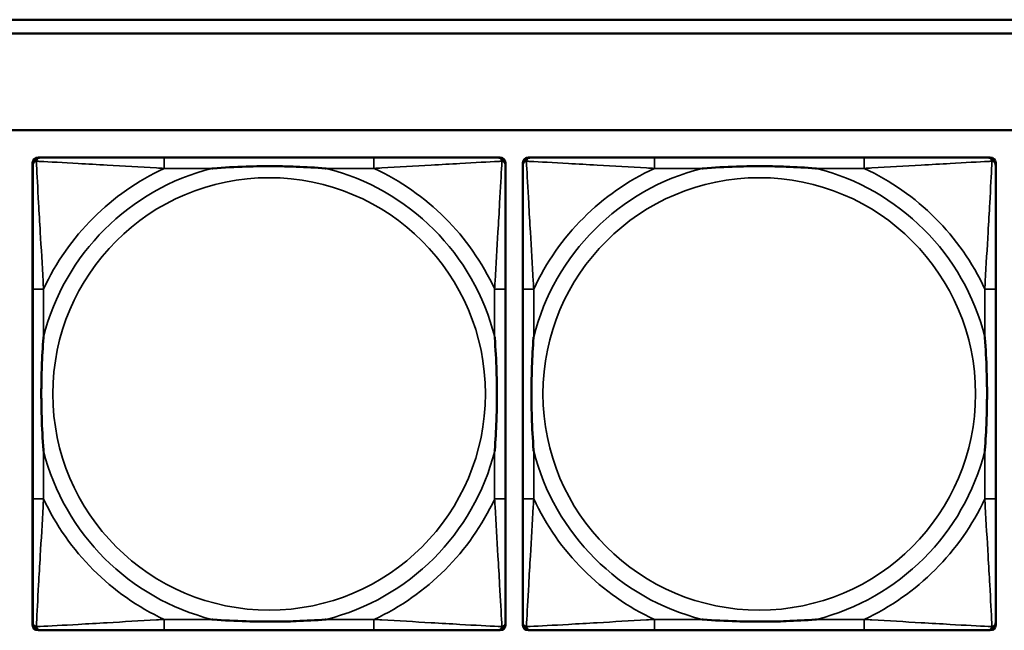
# Model space of a CAD drawing. Header units: inches. Extents: x 23.7 to 69.9, y 6 to 64.2.
# Tile 64 of 158: x 50.196 to 51.622, y 17.362 to 18.247. Entities that reach past the tile are written whole.
import ezdxf

# ---------------------------------------------------------------- set-up
doc = ezdxf.new("R2010")
doc.units = ezdxf.units.IN
doc.header["$MEASUREMENT"] = 0
doc.layers.add('Visible (ANSI)', color=7, linetype='Continuous', lineweight=50)
doc.layers.add('Visible Narrow (ANSI)', color=7, linetype='Continuous', lineweight=35)

msp = doc.modelspace()

# ---------------------------------------------------------------- linework, layer by layer
at = {"layer": 'Visible (ANSI)'}
for p, q in [((47.3347, 18.2468), (51.9417, 18.2468)), ((51.9417, 18.2268), (47.3347, 18.2268)), ((47.3347, 18.0868), (58.7487, 18.0868)), ((50.2225, 18.0471), (50.2265, 18.0471)), ((50.7091, 18.0471), (50.4052, 18.0471)), ((50.8879, 18.0471), (50.8918, 18.0471)), ((50.9325, 18.0471), (50.9365, 18.0471)), ((51.4191, 18.0471), (51.1152, 18.0471)), ((51.5979, 18.0471), (51.6018, 18.0471)), ((50.2146, 17.3699), (50.2146, 18.0392)), ((50.8997, 18.0392), (50.8997, 18.0353)), ((50.9246, 17.3699), (50.9246, 18.0392)), ((51.6097, 18.0392), (51.6097, 18.0353)), ((50.2147, 17.8565), (50.2147, 17.5526)), ((50.8997, 17.5526), (50.8997, 17.8565)), ((50.9247, 17.8565), (50.9247, 17.5526)), ((51.6097, 17.5526), (51.6097, 17.8565)), ((50.8997, 17.3739), (50.8997, 17.3699)), ((51.6097, 17.3739), (51.6097, 17.3699)), ((50.8918, 17.3621), (50.2225, 17.3621)), ((50.4052, 17.3621), (50.7091, 17.3621)), ((51.6018, 17.3621), (50.9325, 17.3621)), ((51.1152, 17.3621), (51.4191, 17.3621))]:
    msp.add_line(p, q, dxfattribs=at)
for centre, radius, start, end in [((50.2225, 18.0392), 0.00787, 90, 180), ((50.2265, 18.0353), 0.0118, 90, 180), ((50.8879, 18.0353), 0.0118, 0, 90), ((50.8918, 18.0392), 0.00787, 0, 90), ((50.9325, 18.0392), 0.00787, 90, 180), ((50.9365, 18.0353), 0.0118, 90, 180), ((51.5979, 18.0353), 0.0118, 0, 90), ((51.6018, 18.0392), 0.00787, 0, 90), ((50.2265, 17.3739), 0.0118, 180, 270), ((50.8879, 17.3739), 0.0118, 270, 360), ((50.9365, 17.3739), 0.0118, 180, 270), ((51.5979, 17.3739), 0.0118, 270, 360), ((50.2225, 17.3699), 0.00787, 180, 270), ((50.8918, 17.3699), 0.00787, 270, 0), ((50.9325, 17.3699), 0.00787, 180, 270), ((51.6018, 17.3699), 0.00787, 270, 0)]:
    msp.add_arc(centre, radius, start, end, dxfattribs=at)
for points, knots in [([(50.4052, 18.0471), (50.4016, 18.0471), (50.398, 18.0471), (50.3944, 18.0471), (50.3612, 18.0471), (50.3275, 18.0471), (50.2967, 18.0471), (50.2697, 18.0471), (50.2442, 18.0471), (50.2307, 18.0471), (50.2291, 18.0471), (50.2277, 18.0471), (50.2265, 18.0471)], [0, 0, 0, 0, 0.0272471, 0.0272471, 0.0272471, 0.2790553, 0.2790553, 0.2790553, 0.4988354, 0.4988354, 0.4988354, 0.5252205, 0.5252205, 0.5252205, 0.5252205]), ([(50.8879, 18.0471), (50.873, 18.0471), (50.8314, 18.0471), (50.7907, 18.0471), (50.7642, 18.0471), (50.7364, 18.0471), (50.7091, 18.0471)], [-0.5252205, -0.5252205, -0.5252205, -0.5252205, -0.20743, -0.20743, -0.20743, 0, 0, 0, 0]), ([(51.1152, 18.0471), (51.1116, 18.0471), (51.108, 18.0471), (51.1044, 18.0471), (51.0712, 18.0471), (51.0375, 18.0471), (51.0067, 18.0471), (50.9797, 18.0471), (50.9542, 18.0471), (50.9407, 18.0471), (50.9391, 18.0471), (50.9377, 18.0471), (50.9365, 18.0471)], [0, 0, 0, 0, 0.0272471, 0.0272471, 0.0272471, 0.2790553, 0.2790553, 0.2790553, 0.4988354, 0.4988354, 0.4988354, 0.5252205, 0.5252205, 0.5252205, 0.5252205]), ([(51.5979, 18.0471), (51.583, 18.0471), (51.5414, 18.0471), (51.5007, 18.0471), (51.4742, 18.0471), (51.4464, 18.0471), (51.4191, 18.0471)], [-0.5252205, -0.5252205, -0.5252205, -0.5252205, -0.20743, -0.20743, -0.20743, 0, 0, 0, 0]), ([(50.2147, 18.0353), (50.2147, 18.0204), (50.2147, 17.9788), (50.2147, 17.9382), (50.2147, 17.9116), (50.2147, 17.8838), (50.2147, 17.8565)], [-0.5252205, -0.5252205, -0.5252205, -0.5252205, -0.20743, -0.20743, -0.20743, 0, 0, 0, 0]), ([(50.4744, 18.0313), (50.4749, 18.0314), (50.4753, 18.0314), (50.4918, 18.0327), (50.5079, 18.0335), (50.5308, 18.0342), (50.5375, 18.0344), (50.5467, 18.0345), (50.5492, 18.0345), (50.5532, 18.0345), (50.5548, 18.0345), (50.558, 18.0345), (50.5595, 18.0345), (50.5631, 18.0345), (50.5651, 18.0345), (50.5713, 18.0344), (50.5754, 18.0344), (50.5852, 18.0342), (50.5908, 18.034), (50.6105, 18.0333), (50.6246, 18.0325), (50.639, 18.0314), (50.6395, 18.0314), (50.6399, 18.0313)], [-0.416114, -0.416114, -0.416114, -0.416114, -0.4127691, -0.4127691, -0.2896446, -0.2896446, -0.2388934, -0.2388934, -0.2201881, -0.2201881, -0.2080204, -0.2080204, -0.196499, -0.196499, -0.1809939, -0.1809939, -0.149741, -0.149741, -0.1073162, -0.1073162, 0, 0, 0.0033356, 0.0033356, 0.0033356, 0.0033356]), ([(50.8997, 17.8565), (50.8997, 17.8601), (50.8997, 17.8637), (50.8997, 17.8673), (50.8997, 17.9005), (50.8997, 17.9342), (50.8997, 17.9651), (50.8997, 17.992), (50.8997, 18.0176), (50.8997, 18.031), (50.8997, 18.0326), (50.8997, 18.034), (50.8997, 18.0353)], [0, 0, 0, 0, 0.0272471, 0.0272471, 0.0272471, 0.2790553, 0.2790553, 0.2790553, 0.4988354, 0.4988354, 0.4988354, 0.5252205, 0.5252205, 0.5252205, 0.5252205]), ([(50.9247, 18.0353), (50.9247, 18.0204), (50.9247, 17.9788), (50.9247, 17.9382), (50.9247, 17.9116), (50.9247, 17.8838), (50.9247, 17.8565)], [-0.5252205, -0.5252205, -0.5252205, -0.5252205, -0.20743, -0.20743, -0.20743, 0, 0, 0, 0]), ([(51.1844, 18.0313), (51.1849, 18.0314), (51.1853, 18.0314), (51.2018, 18.0327), (51.2179, 18.0335), (51.2408, 18.0342), (51.2475, 18.0344), (51.2567, 18.0345), (51.2592, 18.0345), (51.2632, 18.0345), (51.2648, 18.0345), (51.268, 18.0345), (51.2695, 18.0345), (51.2731, 18.0345), (51.2751, 18.0345), (51.2813, 18.0344), (51.2854, 18.0344), (51.2952, 18.0342), (51.3008, 18.034), (51.3205, 18.0333), (51.3346, 18.0325), (51.349, 18.0314), (51.3495, 18.0314), (51.3499, 18.0313)], [-0.416114, -0.416114, -0.416114, -0.416114, -0.4127691, -0.4127691, -0.2896446, -0.2896446, -0.2388934, -0.2388934, -0.2201881, -0.2201881, -0.2080204, -0.2080204, -0.196499, -0.196499, -0.1809939, -0.1809939, -0.149741, -0.149741, -0.1073162, -0.1073162, 0, 0, 0.0033356, 0.0033356, 0.0033356, 0.0033356]), ([(51.6097, 17.8565), (51.6097, 17.8601), (51.6097, 17.8637), (51.6097, 17.8673), (51.6097, 17.9005), (51.6097, 17.9342), (51.6097, 17.9651), (51.6097, 17.992), (51.6097, 18.0176), (51.6097, 18.031), (51.6097, 18.0326), (51.6097, 18.034), (51.6097, 18.0353)], [0, 0, 0, 0, 0.0272471, 0.0272471, 0.0272471, 0.2790553, 0.2790553, 0.2790553, 0.4988354, 0.4988354, 0.4988354, 0.5252205, 0.5252205, 0.5252205, 0.5252205]), ([(50.2304, 17.6218), (50.2304, 17.6223), (50.2303, 17.6227), (50.2291, 17.6392), (50.2282, 17.6553), (50.2275, 17.6782), (50.2274, 17.6849), (50.2273, 17.6941), (50.2272, 17.6966), (50.2272, 17.7007), (50.2272, 17.7023), (50.2272, 17.7054), (50.2272, 17.7069), (50.2272, 17.7105), (50.2272, 17.7125), (50.2273, 17.7187), (50.2274, 17.7228), (50.2276, 17.7326), (50.2277, 17.7382), (50.2285, 17.7579), (50.2292, 17.772), (50.2303, 17.7865), (50.2304, 17.7869), (50.2304, 17.7873)], [-0.416114, -0.416114, -0.416114, -0.416114, -0.4127691, -0.4127691, -0.2896446, -0.2896446, -0.2388934, -0.2388934, -0.2201881, -0.2201881, -0.2080204, -0.2080204, -0.196499, -0.196499, -0.1809939, -0.1809939, -0.149741, -0.149741, -0.1073162, -0.1073162, 0, 0, 0.0033356, 0.0033356, 0.0033356, 0.0033356]), ([(50.8839, 17.7873), (50.884, 17.7869), (50.884, 17.7865), (50.8852, 17.7699), (50.8861, 17.7539), (50.8868, 17.7309), (50.887, 17.7242), (50.8871, 17.7151), (50.8871, 17.7126), (50.8871, 17.7085), (50.8871, 17.7069), (50.8871, 17.7038), (50.8871, 17.7022), (50.8871, 17.6987), (50.8871, 17.6966), (50.887, 17.6905), (50.887, 17.6863), (50.8868, 17.6766), (50.8866, 17.671), (50.8859, 17.6512), (50.8851, 17.6372), (50.884, 17.6227), (50.884, 17.6223), (50.8839, 17.6218)], [-0.416114, -0.416114, -0.416114, -0.416114, -0.4127691, -0.4127691, -0.2896446, -0.2896446, -0.2388934, -0.2388934, -0.2201881, -0.2201881, -0.2080204, -0.2080204, -0.196499, -0.196499, -0.1809939, -0.1809939, -0.149741, -0.149741, -0.1073162, -0.1073162, 0, 0, 0.0033356, 0.0033356, 0.0033356, 0.0033356]), ([(50.9404, 17.6218), (50.9404, 17.6223), (50.9403, 17.6227), (50.9391, 17.6392), (50.9382, 17.6553), (50.9375, 17.6782), (50.9374, 17.6849), (50.9373, 17.6941), (50.9372, 17.6966), (50.9372, 17.7007), (50.9372, 17.7023), (50.9372, 17.7054), (50.9372, 17.7069), (50.9372, 17.7105), (50.9372, 17.7125), (50.9373, 17.7187), (50.9374, 17.7228), (50.9376, 17.7326), (50.9377, 17.7382), (50.9385, 17.7579), (50.9392, 17.772), (50.9403, 17.7865), (50.9404, 17.7869), (50.9404, 17.7873)], [-0.416114, -0.416114, -0.416114, -0.416114, -0.4127691, -0.4127691, -0.2896446, -0.2896446, -0.2388934, -0.2388934, -0.2201881, -0.2201881, -0.2080204, -0.2080204, -0.196499, -0.196499, -0.1809939, -0.1809939, -0.149741, -0.149741, -0.1073162, -0.1073162, 0, 0, 0.0033356, 0.0033356, 0.0033356, 0.0033356]), ([(51.5939, 17.7873), (51.594, 17.7869), (51.594, 17.7865), (51.5952, 17.7699), (51.5961, 17.7539), (51.5968, 17.7309), (51.597, 17.7242), (51.5971, 17.7151), (51.5971, 17.7126), (51.5971, 17.7085), (51.5971, 17.7069), (51.5971, 17.7038), (51.5971, 17.7022), (51.5971, 17.6987), (51.5971, 17.6966), (51.597, 17.6905), (51.597, 17.6863), (51.5968, 17.6766), (51.5966, 17.671), (51.5959, 17.6512), (51.5951, 17.6372), (51.594, 17.6227), (51.594, 17.6223), (51.5939, 17.6218)], [-0.416114, -0.416114, -0.416114, -0.416114, -0.4127691, -0.4127691, -0.2896446, -0.2896446, -0.2388934, -0.2388934, -0.2201881, -0.2201881, -0.2080204, -0.2080204, -0.196499, -0.196499, -0.1809939, -0.1809939, -0.149741, -0.149741, -0.1073162, -0.1073162, 0, 0, 0.0033356, 0.0033356, 0.0033356, 0.0033356]), ([(50.2147, 17.5526), (50.2147, 17.5254), (50.2147, 17.4975), (50.2147, 17.471), (50.2147, 17.4304), (50.2147, 17.3888), (50.2147, 17.3739)], [3.9382945, 3.9382945, 3.9382945, 3.9382945, 4.1457245, 4.1457245, 4.1457245, 4.463515, 4.463515, 4.463515, 4.463515]), ([(50.8997, 17.3739), (50.8997, 17.3888), (50.8997, 17.4304), (50.8997, 17.471), (50.8997, 17.4975), (50.8997, 17.5254), (50.8997, 17.5526)], [-0.5252205, -0.5252205, -0.5252205, -0.5252205, -0.20743, -0.20743, -0.20743, 0, 0, 0, 0]), ([(50.9247, 17.5526), (50.9247, 17.5254), (50.9247, 17.4975), (50.9247, 17.471), (50.9247, 17.4304), (50.9247, 17.3888), (50.9247, 17.3739)], [3.9382945, 3.9382945, 3.9382945, 3.9382945, 4.1457245, 4.1457245, 4.1457245, 4.463515, 4.463515, 4.463515, 4.463515]), ([(51.6097, 17.3739), (51.6097, 17.3888), (51.6097, 17.4304), (51.6097, 17.471), (51.6097, 17.4975), (51.6097, 17.5254), (51.6097, 17.5526)], [-0.5252205, -0.5252205, -0.5252205, -0.5252205, -0.20743, -0.20743, -0.20743, 0, 0, 0, 0]), ([(50.6399, 17.3778), (50.6395, 17.3778), (50.639, 17.3777), (50.6246, 17.3767), (50.6105, 17.3759), (50.5908, 17.3751), (50.5852, 17.375), (50.5754, 17.3748), (50.5713, 17.3747), (50.5651, 17.3747), (50.5631, 17.3746), (50.5595, 17.3746), (50.558, 17.3746), (50.5548, 17.3746), (50.5532, 17.3746), (50.5492, 17.3747), (50.5467, 17.3747), (50.5375, 17.3748), (50.5308, 17.3749), (50.5079, 17.3756), (50.4918, 17.3765), (50.4753, 17.3777), (50.4749, 17.3778), (50.4744, 17.3778)], [-0.4149464, -0.4149464, -0.4149464, -0.4149464, -0.41162, -0.41162, -0.3046026, -0.3046026, -0.2622958, -0.2622958, -0.23113, -0.23113, -0.215668, -0.215668, -0.2041787, -0.2041787, -0.1920448, -0.1920448, -0.1733916, -0.1733916, -0.1227817, -0.1227817, 0, 0, 0.0033356, 0.0033356, 0.0033356, 0.0033356]), ([(51.3499, 17.3778), (51.3495, 17.3778), (51.349, 17.3777), (51.3346, 17.3767), (51.3205, 17.3759), (51.3008, 17.3751), (51.2952, 17.375), (51.2854, 17.3748), (51.2813, 17.3747), (51.2751, 17.3747), (51.2731, 17.3746), (51.2695, 17.3746), (51.268, 17.3746), (51.2648, 17.3746), (51.2632, 17.3746), (51.2592, 17.3747), (51.2567, 17.3747), (51.2475, 17.3748), (51.2408, 17.3749), (51.2179, 17.3756), (51.2018, 17.3765), (51.1853, 17.3777), (51.1849, 17.3778), (51.1844, 17.3778)], [-0.4149464, -0.4149464, -0.4149464, -0.4149464, -0.41162, -0.41162, -0.3046026, -0.3046026, -0.2622958, -0.2622958, -0.23113, -0.23113, -0.215668, -0.215668, -0.2041787, -0.2041787, -0.1920448, -0.1920448, -0.1733916, -0.1733916, -0.1227817, -0.1227817, 0, 0, 0.0033356, 0.0033356, 0.0033356, 0.0033356]), ([(50.2265, 17.3621), (50.2414, 17.3621), (50.283, 17.3621), (50.3236, 17.3621), (50.3501, 17.3621), (50.378, 17.3621), (50.4052, 17.3621)], [-0.5252205, -0.5252205, -0.5252205, -0.5252205, -0.20743, -0.20743, -0.20743, 0, 0, 0, 0]), ([(50.7091, 17.3621), (50.7364, 17.3621), (50.7642, 17.3621), (50.7907, 17.3621), (50.8314, 17.3621), (50.873, 17.3621), (50.8879, 17.3621)], [3.9382945, 3.9382945, 3.9382945, 3.9382945, 4.1457245, 4.1457245, 4.1457245, 4.463515, 4.463515, 4.463515, 4.463515]), ([(50.9365, 17.3621), (50.9514, 17.3621), (50.993, 17.3621), (51.0336, 17.3621), (51.0601, 17.3621), (51.088, 17.3621), (51.1152, 17.3621)], [-0.5252205, -0.5252205, -0.5252205, -0.5252205, -0.20743, -0.20743, -0.20743, 0, 0, 0, 0]), ([(51.4191, 17.3621), (51.4464, 17.3621), (51.4742, 17.3621), (51.5007, 17.3621), (51.5414, 17.3621), (51.583, 17.3621), (51.5979, 17.3621)], [3.9382945, 3.9382945, 3.9382945, 3.9382945, 4.1457245, 4.1457245, 4.1457245, 4.463515, 4.463515, 4.463515, 4.463515])]:
    msp.add_open_spline(points, degree=3, knots=knots, dxfattribs=at)
at = {"layer": 'Visible Narrow (ANSI)'}
for p, q in [((50.4052, 18.0471), (50.4052, 18.0313)), ((50.7091, 18.0471), (50.7091, 18.0313)), ((51.1152, 18.0471), (51.1152, 18.0313)), ((51.4191, 18.0471), (51.4191, 18.0313)), ((50.4052, 18.0313), (50.4744, 18.0313)), ((50.6399, 18.0313), (50.7091, 18.0313)), ((51.1152, 18.0313), (51.1844, 18.0313)), ((51.3499, 18.0313), (51.4191, 18.0313)), ((50.2304, 17.8565), (50.2147, 17.8565)), ((50.2304, 17.7873), (50.2304, 17.8565)), ((50.8997, 17.8565), (50.8839, 17.8565)), ((50.8839, 17.8565), (50.8839, 17.7873)), ((50.9404, 17.8565), (50.9247, 17.8565)), ((50.9404, 17.7873), (50.9404, 17.8565)), ((51.6097, 17.8565), (51.5939, 17.8565)), ((51.5939, 17.8565), (51.5939, 17.7873)), ((50.2304, 17.5526), (50.2304, 17.6218)), ((50.8839, 17.6218), (50.8839, 17.5526)), ((50.9404, 17.5526), (50.9404, 17.6218)), ((51.5939, 17.6218), (51.5939, 17.5526)), ((50.2304, 17.5526), (50.2147, 17.5526)), ((50.8997, 17.5526), (50.8839, 17.5526)), ((50.9404, 17.5526), (50.9247, 17.5526)), ((51.6097, 17.5526), (51.5939, 17.5526)), ((50.4052, 17.3778), (50.4052, 17.3621)), ((50.4744, 17.3778), (50.4052, 17.3778)), ((50.7091, 17.3778), (50.6399, 17.3778)), ((50.7091, 17.3778), (50.7091, 17.3621)), ((51.1152, 17.3778), (51.1152, 17.3621)), ((51.1844, 17.3778), (51.1152, 17.3778)), ((51.4191, 17.3778), (51.3499, 17.3778)), ((51.4191, 17.3778), (51.4191, 17.3621))]:
    msp.add_line(p, q, dxfattribs=at)
for centre in [(50.5572, 17.7046), (51.2672, 17.7046)]:
    msp.add_circle(centre, 0.3133, dxfattribs=at)
for centre, radius, start, end in [((50.5572, 17.7046), 0.3371, 104.2103, 165.7897), ((50.5572, 17.7046), 0.3604, 114.9407, 155.0593), ((50.5572, 17.7046), 0.3371, 14.2103, 75.7897), ((50.5572, 17.7046), 0.3604, 24.9407, 65.0593), ((51.2672, 17.7046), 0.3371, 104.2103, 165.7897), ((51.2672, 17.7046), 0.3604, 114.9407, 155.0593), ((51.2672, 17.7046), 0.3371, 14.2103, 75.7897), ((51.2672, 17.7046), 0.3604, 24.9407, 65.0593), ((50.5572, 17.7046), 0.3371, 194.2103, 255.7897), ((50.5572, 17.7046), 0.3371, 284.2103, 345.7897), ((51.2672, 17.7046), 0.3371, 194.2103, 255.7897), ((51.2672, 17.7046), 0.3371, 284.2103, 345.7897), ((50.5572, 17.7046), 0.3604, 204.9407, 245.0593), ((50.5572, 17.7046), 0.3604, 294.9407, 335.0593), ((51.2672, 17.7046), 0.3604, 204.9407, 245.0593), ((51.2672, 17.7046), 0.3604, 294.9407, 335.0593)]:
    msp.add_arc(centre, radius, start, end, dxfattribs=at)
for points, knots in [([(50.2199, 18.0418), (50.2201, 18.0424), (50.2203, 18.0429), (50.2209, 18.044), (50.2212, 18.0445), (50.2218, 18.0452), (50.2221, 18.0454), (50.2225, 18.0458), (50.2226, 18.0459), (50.223, 18.0461), (50.2232, 18.0463), (50.2239, 18.0466), (50.2243, 18.0468), (50.2253, 18.047), (50.2259, 18.0471), (50.2265, 18.0471)], [-0.00012419, -0.00012419, -0.00012419, -0.00012419, 0.00449537, 0.00449537, 0.00977487, 0.00977487, 0.01307456, 0.01307456, 0.0147244, 0.0147244, 0.01736415, 0.01736415, 0.02158775, 0.02158775, 0.02627331, 0.02627331, 0.02627331, 0.02627331]), ([(50.8879, 18.0471), (50.8885, 18.0471), (50.889, 18.047), (50.89, 18.0468), (50.8905, 18.0466), (50.8911, 18.0463), (50.8914, 18.0461), (50.8917, 18.0459), (50.8919, 18.0458), (50.8923, 18.0454), (50.8925, 18.0452), (50.8931, 18.0445), (50.8935, 18.044), (50.894, 18.0429), (50.8942, 18.0424), (50.8944, 18.0418)], [-0.02627331, -0.02627331, -0.02627331, -0.02627331, -0.02158775, -0.02158775, -0.01736415, -0.01736415, -0.0147244, -0.0147244, -0.01307456, -0.01307456, -0.00977487, -0.00977487, -0.00449537, -0.00449537, 0.00012419, 0.00012419, 0.00012419, 0.00012419]), ([(50.9299, 18.0418), (50.9301, 18.0424), (50.9303, 18.0429), (50.9309, 18.044), (50.9312, 18.0445), (50.9318, 18.0452), (50.9321, 18.0454), (50.9325, 18.0458), (50.9326, 18.0459), (50.933, 18.0461), (50.9332, 18.0463), (50.9339, 18.0466), (50.9343, 18.0468), (50.9353, 18.047), (50.9359, 18.0471), (50.9365, 18.0471)], [-0.00012419, -0.00012419, -0.00012419, -0.00012419, 0.00449537, 0.00449537, 0.00977487, 0.00977487, 0.01307456, 0.01307456, 0.0147244, 0.0147244, 0.01736415, 0.01736415, 0.02158775, 0.02158775, 0.02627331, 0.02627331, 0.02627331, 0.02627331]), ([(51.5979, 18.0471), (51.5985, 18.0471), (51.599, 18.047), (51.6, 18.0468), (51.6005, 18.0466), (51.6011, 18.0463), (51.6014, 18.0461), (51.6017, 18.0459), (51.6019, 18.0458), (51.6023, 18.0454), (51.6025, 18.0452), (51.6031, 18.0445), (51.6035, 18.044), (51.604, 18.0429), (51.6042, 18.0424), (51.6044, 18.0418)], [-0.02627331, -0.02627331, -0.02627331, -0.02627331, -0.02158775, -0.02158775, -0.01736415, -0.01736415, -0.0147244, -0.0147244, -0.01307456, -0.01307456, -0.00977487, -0.00977487, -0.00449537, -0.00449537, 0.00012419, 0.00012419, 0.00012419, 0.00012419]), ([(50.2147, 18.0353), (50.2147, 18.0359), (50.2147, 18.0365), (50.215, 18.0374), (50.2151, 18.0379), (50.2155, 18.0385), (50.2156, 18.0388), (50.2159, 18.0391), (50.216, 18.0393), (50.2163, 18.0397), (50.2166, 18.0399), (50.2173, 18.0406), (50.2178, 18.0409), (50.2188, 18.0414), (50.2194, 18.0416), (50.2199, 18.0418)], [-0.02627331, -0.02627331, -0.02627331, -0.02627331, -0.02158775, -0.02158775, -0.01736415, -0.01736415, -0.0147244, -0.0147244, -0.01307456, -0.01307456, -0.00977487, -0.00977487, -0.00449537, -0.00449537, 0.00012419, 0.00012419, 0.00012419, 0.00012419]), ([(50.2304, 17.8565), (50.2302, 17.8603), (50.23, 17.8641), (50.2285, 17.8914), (50.227, 17.9156), (50.2248, 17.9534), (50.224, 17.9675), (50.222, 18.0027), (50.2209, 18.0228), (50.2201, 18.0383), (50.22, 18.0401), (50.2199, 18.0418)], [0, 0, 0, 0, 0.0278591, 0.0278591, 0.201273, 0.201273, 0.3066357, 0.3066357, 0.475216, 0.475216, 0.5007189, 0.5007189, 0.5007189, 0.5007189]), ([(50.2199, 18.0418), (50.2216, 18.0417), (50.2235, 18.0416), (50.2389, 18.0408), (50.259, 18.0397), (50.2943, 18.0377), (50.3083, 18.0369), (50.3461, 18.0347), (50.3703, 18.0333), (50.3977, 18.0318), (50.4015, 18.0316), (50.4052, 18.0313)], [-0.5007189, -0.5007189, -0.5007189, -0.5007189, -0.475216, -0.475216, -0.3066357, -0.3066357, -0.201273, -0.201273, -0.0278591, -0.0278591, 0, 0, 0, 0]), ([(50.7091, 18.0313), (50.7129, 18.0316), (50.7167, 18.0318), (50.744, 18.0333), (50.7682, 18.0347), (50.806, 18.0369), (50.8201, 18.0377), (50.8553, 18.0397), (50.8754, 18.0408), (50.8909, 18.0416), (50.8927, 18.0417), (50.8944, 18.0418)], [0, 0, 0, 0, 0.0278591, 0.0278591, 0.201273, 0.201273, 0.3066357, 0.3066357, 0.475216, 0.475216, 0.5007189, 0.5007189, 0.5007189, 0.5007189]), ([(50.8944, 18.0418), (50.8943, 18.0401), (50.8942, 18.0383), (50.8934, 18.0228), (50.8923, 18.0027), (50.8903, 17.9675), (50.8895, 17.9534), (50.8873, 17.9156), (50.8859, 17.8914), (50.8843, 17.8641), (50.8841, 17.8603), (50.8839, 17.8565)], [-0.5007189, -0.5007189, -0.5007189, -0.5007189, -0.475216, -0.475216, -0.3066357, -0.3066357, -0.201273, -0.201273, -0.0278591, -0.0278591, 0, 0, 0, 0]), ([(50.8944, 18.0418), (50.895, 18.0416), (50.8955, 18.0414), (50.8966, 18.0409), (50.8971, 18.0406), (50.8978, 18.0399), (50.898, 18.0397), (50.8984, 18.0393), (50.8985, 18.0391), (50.8987, 18.0388), (50.8989, 18.0385), (50.8992, 18.0379), (50.8994, 18.0374), (50.8996, 18.0365), (50.8997, 18.0359), (50.8997, 18.0353)], [-0.00012419, -0.00012419, -0.00012419, -0.00012419, 0.00449537, 0.00449537, 0.00977487, 0.00977487, 0.01307456, 0.01307456, 0.0147244, 0.0147244, 0.01736415, 0.01736415, 0.02158775, 0.02158775, 0.02627331, 0.02627331, 0.02627331, 0.02627331]), ([(50.9247, 18.0353), (50.9247, 18.0359), (50.9247, 18.0365), (50.925, 18.0374), (50.9251, 18.0379), (50.9255, 18.0385), (50.9256, 18.0388), (50.9259, 18.0391), (50.926, 18.0393), (50.9263, 18.0397), (50.9266, 18.0399), (50.9273, 18.0406), (50.9278, 18.0409), (50.9288, 18.0414), (50.9294, 18.0416), (50.9299, 18.0418)], [-0.02627331, -0.02627331, -0.02627331, -0.02627331, -0.02158775, -0.02158775, -0.01736415, -0.01736415, -0.0147244, -0.0147244, -0.01307456, -0.01307456, -0.00977487, -0.00977487, -0.00449537, -0.00449537, 0.00012419, 0.00012419, 0.00012419, 0.00012419]), ([(50.9404, 17.8565), (50.9402, 17.8603), (50.94, 17.8641), (50.9385, 17.8914), (50.937, 17.9156), (50.9348, 17.9534), (50.934, 17.9675), (50.932, 18.0027), (50.9309, 18.0228), (50.9301, 18.0383), (50.93, 18.0401), (50.9299, 18.0418)], [0, 0, 0, 0, 0.0278591, 0.0278591, 0.201273, 0.201273, 0.3066357, 0.3066357, 0.475216, 0.475216, 0.5007189, 0.5007189, 0.5007189, 0.5007189]), ([(50.9299, 18.0418), (50.9316, 18.0417), (50.9335, 18.0416), (50.9489, 18.0408), (50.969, 18.0397), (51.0043, 18.0377), (51.0183, 18.0369), (51.0561, 18.0347), (51.0803, 18.0333), (51.1077, 18.0318), (51.1115, 18.0316), (51.1152, 18.0313)], [-0.5007189, -0.5007189, -0.5007189, -0.5007189, -0.475216, -0.475216, -0.3066357, -0.3066357, -0.201273, -0.201273, -0.0278591, -0.0278591, 0, 0, 0, 0]), ([(51.4191, 18.0313), (51.4229, 18.0316), (51.4267, 18.0318), (51.454, 18.0333), (51.4782, 18.0347), (51.516, 18.0369), (51.5301, 18.0377), (51.5653, 18.0397), (51.5854, 18.0408), (51.6009, 18.0416), (51.6027, 18.0417), (51.6044, 18.0418)], [0, 0, 0, 0, 0.0278591, 0.0278591, 0.201273, 0.201273, 0.3066357, 0.3066357, 0.475216, 0.475216, 0.5007189, 0.5007189, 0.5007189, 0.5007189]), ([(51.6044, 18.0418), (51.6043, 18.0401), (51.6042, 18.0383), (51.6034, 18.0228), (51.6023, 18.0027), (51.6003, 17.9675), (51.5995, 17.9534), (51.5973, 17.9156), (51.5959, 17.8914), (51.5943, 17.8641), (51.5941, 17.8603), (51.5939, 17.8565)], [-0.5007189, -0.5007189, -0.5007189, -0.5007189, -0.475216, -0.475216, -0.3066357, -0.3066357, -0.201273, -0.201273, -0.0278591, -0.0278591, 0, 0, 0, 0]), ([(51.6044, 18.0418), (51.605, 18.0416), (51.6055, 18.0414), (51.6066, 18.0409), (51.6071, 18.0406), (51.6078, 18.0399), (51.608, 18.0397), (51.6084, 18.0393), (51.6085, 18.0391), (51.6087, 18.0388), (51.6089, 18.0385), (51.6092, 18.0379), (51.6094, 18.0374), (51.6096, 18.0365), (51.6097, 18.0359), (51.6097, 18.0353)], [-0.00012419, -0.00012419, -0.00012419, -0.00012419, 0.00449537, 0.00449537, 0.00977487, 0.00977487, 0.01307456, 0.01307456, 0.0147244, 0.0147244, 0.01736415, 0.01736415, 0.02158775, 0.02158775, 0.02627331, 0.02627331, 0.02627331, 0.02627331]), ([(50.2199, 17.3673), (50.22, 17.369), (50.2201, 17.3709), (50.2209, 17.3863), (50.222, 17.4064), (50.224, 17.4417), (50.2248, 17.4557), (50.227, 17.4936), (50.2285, 17.5177), (50.23, 17.5451), (50.2302, 17.5489), (50.2304, 17.5526)], [-4.4390134, -4.4390134, -4.4390134, -4.4390134, -4.4135105, -4.4135105, -4.2449302, -4.2449302, -4.1395675, -4.1395675, -3.9661536, -3.9661536, -3.9382945, -3.9382945, -3.9382945, -3.9382945]), ([(50.8839, 17.5526), (50.8841, 17.5489), (50.8843, 17.5451), (50.8859, 17.5177), (50.8873, 17.4936), (50.8895, 17.4557), (50.8903, 17.4417), (50.8923, 17.4064), (50.8934, 17.3863), (50.8942, 17.3709), (50.8943, 17.369), (50.8944, 17.3673)], [0, 0, 0, 0, 0.0278591, 0.0278591, 0.201273, 0.201273, 0.3066357, 0.3066357, 0.475216, 0.475216, 0.5007189, 0.5007189, 0.5007189, 0.5007189]), ([(50.9299, 17.3673), (50.93, 17.369), (50.9301, 17.3709), (50.9309, 17.3863), (50.932, 17.4064), (50.934, 17.4417), (50.9348, 17.4557), (50.937, 17.4936), (50.9385, 17.5177), (50.94, 17.5451), (50.9402, 17.5489), (50.9404, 17.5526)], [-4.4390134, -4.4390134, -4.4390134, -4.4390134, -4.4135105, -4.4135105, -4.2449302, -4.2449302, -4.1395675, -4.1395675, -3.9661536, -3.9661536, -3.9382945, -3.9382945, -3.9382945, -3.9382945]), ([(51.5939, 17.5526), (51.5941, 17.5489), (51.5943, 17.5451), (51.5959, 17.5177), (51.5973, 17.4936), (51.5995, 17.4557), (51.6003, 17.4417), (51.6023, 17.4064), (51.6034, 17.3863), (51.6042, 17.3709), (51.6043, 17.369), (51.6044, 17.3673)], [0, 0, 0, 0, 0.0278591, 0.0278591, 0.201273, 0.201273, 0.3066357, 0.3066357, 0.475216, 0.475216, 0.5007189, 0.5007189, 0.5007189, 0.5007189]), ([(50.2199, 17.3673), (50.2194, 17.3675), (50.2188, 17.3677), (50.2178, 17.3683), (50.2173, 17.3686), (50.2166, 17.3692), (50.2163, 17.3695), (50.216, 17.3699), (50.2159, 17.37), (50.2156, 17.3704), (50.2155, 17.3706), (50.2151, 17.3713), (50.215, 17.3717), (50.2147, 17.3727), (50.2147, 17.3733), (50.2147, 17.3739)], [-0.00012419, -0.00012419, -0.00012419, -0.00012419, 0.00449537, 0.00449537, 0.00977487, 0.00977487, 0.01307456, 0.01307456, 0.0147244, 0.0147244, 0.01736415, 0.01736415, 0.02158775, 0.02158775, 0.02627331, 0.02627331, 0.02627331, 0.02627331]), ([(50.4052, 17.3778), (50.4015, 17.3776), (50.3977, 17.3774), (50.3703, 17.3759), (50.3461, 17.3744), (50.3083, 17.3722), (50.2943, 17.3714), (50.259, 17.3694), (50.2389, 17.3683), (50.2235, 17.3675), (50.2216, 17.3674), (50.2199, 17.3673)], [0, 0, 0, 0, 0.0278591, 0.0278591, 0.201273, 0.201273, 0.3066357, 0.3066357, 0.475216, 0.475216, 0.5007189, 0.5007189, 0.5007189, 0.5007189]), ([(50.8944, 17.3673), (50.8927, 17.3674), (50.8909, 17.3675), (50.8754, 17.3683), (50.8553, 17.3694), (50.8201, 17.3714), (50.806, 17.3722), (50.7682, 17.3744), (50.744, 17.3759), (50.7167, 17.3774), (50.7129, 17.3776), (50.7091, 17.3778)], [-4.4390134, -4.4390134, -4.4390134, -4.4390134, -4.4135105, -4.4135105, -4.2449302, -4.2449302, -4.1395675, -4.1395675, -3.9661536, -3.9661536, -3.9382945, -3.9382945, -3.9382945, -3.9382945]), ([(50.8997, 17.3739), (50.8997, 17.3733), (50.8996, 17.3727), (50.8994, 17.3717), (50.8992, 17.3713), (50.8989, 17.3706), (50.8987, 17.3704), (50.8985, 17.37), (50.8984, 17.3699), (50.898, 17.3695), (50.8978, 17.3692), (50.8971, 17.3686), (50.8966, 17.3683), (50.8955, 17.3677), (50.895, 17.3675), (50.8944, 17.3673)], [-0.02627331, -0.02627331, -0.02627331, -0.02627331, -0.02158775, -0.02158775, -0.01736415, -0.01736415, -0.0147244, -0.0147244, -0.01307456, -0.01307456, -0.00977487, -0.00977487, -0.00449537, -0.00449537, 0.00012419, 0.00012419, 0.00012419, 0.00012419]), ([(50.9299, 17.3673), (50.9294, 17.3675), (50.9288, 17.3677), (50.9278, 17.3683), (50.9273, 17.3686), (50.9266, 17.3692), (50.9263, 17.3695), (50.926, 17.3699), (50.9259, 17.37), (50.9256, 17.3704), (50.9255, 17.3706), (50.9251, 17.3713), (50.925, 17.3717), (50.9247, 17.3727), (50.9247, 17.3733), (50.9247, 17.3739)], [-0.00012419, -0.00012419, -0.00012419, -0.00012419, 0.00449537, 0.00449537, 0.00977487, 0.00977487, 0.01307456, 0.01307456, 0.0147244, 0.0147244, 0.01736415, 0.01736415, 0.02158775, 0.02158775, 0.02627331, 0.02627331, 0.02627331, 0.02627331]), ([(51.1152, 17.3778), (51.1115, 17.3776), (51.1077, 17.3774), (51.0803, 17.3759), (51.0561, 17.3744), (51.0183, 17.3722), (51.0043, 17.3714), (50.969, 17.3694), (50.9489, 17.3683), (50.9335, 17.3675), (50.9316, 17.3674), (50.9299, 17.3673)], [0, 0, 0, 0, 0.0278591, 0.0278591, 0.201273, 0.201273, 0.3066357, 0.3066357, 0.475216, 0.475216, 0.5007189, 0.5007189, 0.5007189, 0.5007189]), ([(51.6044, 17.3673), (51.6027, 17.3674), (51.6009, 17.3675), (51.5854, 17.3683), (51.5653, 17.3694), (51.5301, 17.3714), (51.516, 17.3722), (51.4782, 17.3744), (51.454, 17.3759), (51.4267, 17.3774), (51.4229, 17.3776), (51.4191, 17.3778)], [-4.4390134, -4.4390134, -4.4390134, -4.4390134, -4.4135105, -4.4135105, -4.2449302, -4.2449302, -4.1395675, -4.1395675, -3.9661536, -3.9661536, -3.9382945, -3.9382945, -3.9382945, -3.9382945]), ([(51.6097, 17.3739), (51.6097, 17.3733), (51.6096, 17.3727), (51.6094, 17.3717), (51.6092, 17.3713), (51.6089, 17.3706), (51.6087, 17.3704), (51.6085, 17.37), (51.6084, 17.3699), (51.608, 17.3695), (51.6078, 17.3692), (51.6071, 17.3686), (51.6066, 17.3683), (51.6055, 17.3677), (51.605, 17.3675), (51.6044, 17.3673)], [-0.02627331, -0.02627331, -0.02627331, -0.02627331, -0.02158775, -0.02158775, -0.01736415, -0.01736415, -0.0147244, -0.0147244, -0.01307456, -0.01307456, -0.00977487, -0.00977487, -0.00449537, -0.00449537, 0.00012419, 0.00012419, 0.00012419, 0.00012419]), ([(50.2265, 17.3621), (50.2259, 17.3621), (50.2253, 17.3621), (50.2243, 17.3624), (50.2239, 17.3625), (50.2232, 17.3629), (50.223, 17.363), (50.2226, 17.3633), (50.2225, 17.3634), (50.2221, 17.3637), (50.2218, 17.364), (50.2212, 17.3647), (50.2209, 17.3652), (50.2203, 17.3662), (50.2201, 17.3668), (50.2199, 17.3673)], [-0.02627331, -0.02627331, -0.02627331, -0.02627331, -0.02158775, -0.02158775, -0.01736415, -0.01736415, -0.0147244, -0.0147244, -0.01307456, -0.01307456, -0.00977487, -0.00977487, -0.00449537, -0.00449537, 0.00012419, 0.00012419, 0.00012419, 0.00012419]), ([(50.8944, 17.3673), (50.8942, 17.3668), (50.894, 17.3662), (50.8935, 17.3652), (50.8931, 17.3647), (50.8925, 17.364), (50.8923, 17.3637), (50.8919, 17.3634), (50.8917, 17.3633), (50.8914, 17.363), (50.8911, 17.3629), (50.8905, 17.3625), (50.89, 17.3624), (50.889, 17.3621), (50.8885, 17.3621), (50.8879, 17.3621)], [-0.00012419, -0.00012419, -0.00012419, -0.00012419, 0.00449537, 0.00449537, 0.00977487, 0.00977487, 0.01307456, 0.01307456, 0.0147244, 0.0147244, 0.01736415, 0.01736415, 0.02158775, 0.02158775, 0.02627331, 0.02627331, 0.02627331, 0.02627331]), ([(50.9365, 17.3621), (50.9359, 17.3621), (50.9353, 17.3621), (50.9343, 17.3624), (50.9339, 17.3625), (50.9332, 17.3629), (50.933, 17.363), (50.9326, 17.3633), (50.9325, 17.3634), (50.9321, 17.3637), (50.9318, 17.364), (50.9312, 17.3647), (50.9309, 17.3652), (50.9303, 17.3662), (50.9301, 17.3668), (50.9299, 17.3673)], [-0.02627331, -0.02627331, -0.02627331, -0.02627331, -0.02158775, -0.02158775, -0.01736415, -0.01736415, -0.0147244, -0.0147244, -0.01307456, -0.01307456, -0.00977487, -0.00977487, -0.00449537, -0.00449537, 0.00012419, 0.00012419, 0.00012419, 0.00012419]), ([(51.6044, 17.3673), (51.6042, 17.3668), (51.604, 17.3662), (51.6035, 17.3652), (51.6031, 17.3647), (51.6025, 17.364), (51.6023, 17.3637), (51.6019, 17.3634), (51.6017, 17.3633), (51.6014, 17.363), (51.6011, 17.3629), (51.6005, 17.3625), (51.6, 17.3624), (51.599, 17.3621), (51.5985, 17.3621), (51.5979, 17.3621)], [-0.00012419, -0.00012419, -0.00012419, -0.00012419, 0.00449537, 0.00449537, 0.00977487, 0.00977487, 0.01307456, 0.01307456, 0.0147244, 0.0147244, 0.01736415, 0.01736415, 0.02158775, 0.02158775, 0.02627331, 0.02627331, 0.02627331, 0.02627331])]:
    msp.add_open_spline(points, degree=3, knots=knots, dxfattribs=at)

doc.saveas('drawing.dxf')
